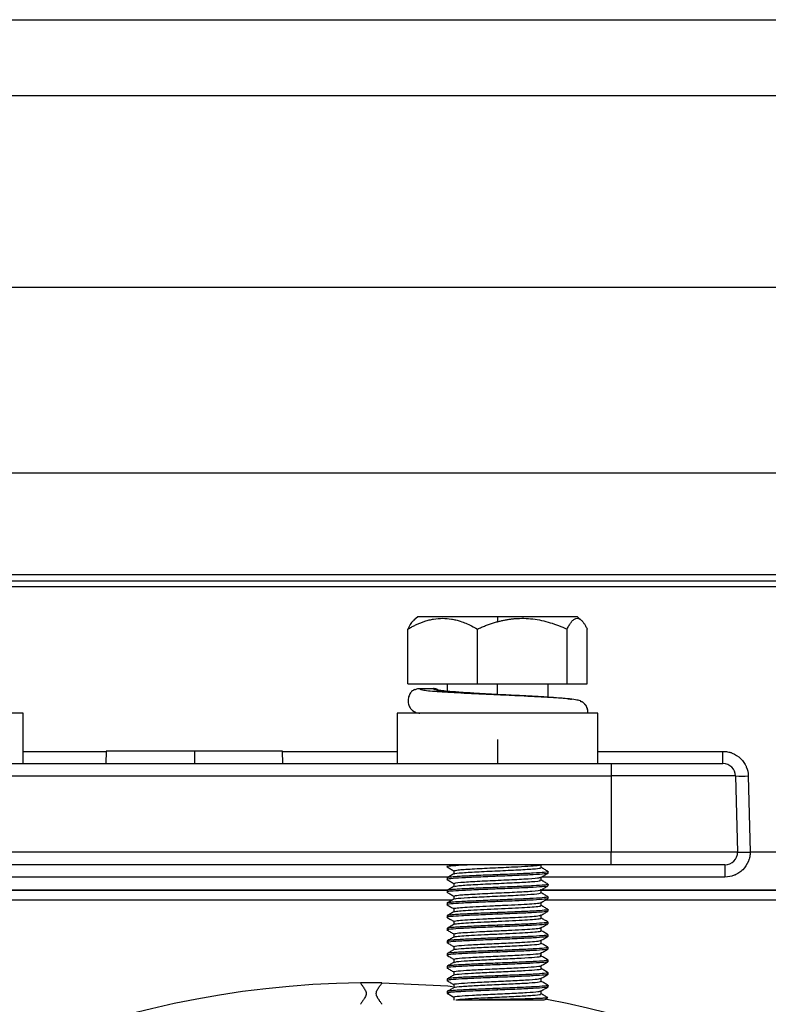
# Model space of a CAD drawing. Header units: millimetres. Extents: x -945 to 1227, y -951 to 1232.
# Tile 10 of 171: x 229 to 289, y -490 to -412. Entities that reach past the tile are written whole.
import ezdxf

# ---------------------------------------------------------------- set-up
doc = ezdxf.new("R2010")
doc.units = ezdxf.units.MM

msp = doc.modelspace()

# ---------------------------------------------------------------- linework, layer by layer
at = {"color": 7, "linetype": 'Continuous', "lineweight": 25}
for p, q in [((70.053, -411.987), (346.288, -411.987)), ((82.936, -417.987), (333.405, -417.987)), ((339.513, -433.173), (76.828, -433.173)), ((333.36, -447.891), (82.981, -447.891)), ((80.578, -455.891), (335.763, -455.891)), ((80.278, -456.391), (336.063, -456.391)), ((336.063, -456.878), (80.278, -456.878)), ((260.851, -459.257), (260.545, -459.518)), ((267.17, -459.257), (260.851, -459.257)), ((267.17, -459.257), (267.17, -459.638)), ((273.49, -459.257), (267.17, -459.257)), ((273.796, -459.518), (273.49, -459.257)), ((260.071, -464.557), (260.071, -460.219)), ((265.571, -464.557), (265.571, -460.219)), ((272.67, -464.557), (272.67, -460.219)), ((274.27, -464.557), (274.27, -460.219)), ((260.071, -464.557), (265.571, -464.557)), ((260.992, -464.929), (262.091, -464.929)), ((263.17, -464.557), (263.17, -465.144)), ((265.571, -464.557), (272.67, -464.557)), ((271.17, -465.608), (271.17, -464.557)), ((272.67, -464.557), (274.27, -464.557)), ((260.678, -466.793), (260.602, -466.813)), ((229.62, -466.873), (220.72, -466.873)), ((229.62, -470.873), (229.62, -466.873)), ((259.22, -466.873), (259.22, -470.873)), ((275.12, -466.873), (259.22, -466.873)), ((275.12, -470.873), (275.12, -466.873)), ((267.17, -468.973), (267.17, -470.873)), ((236.197, -469.873), (236.17, -470.873)), ((243.17, -469.873), (236.197, -469.873)), ((243.17, -469.873), (243.17, -470.873)), ((250.144, -469.873), (243.17, -469.873)), ((250.17, -470.873), (250.144, -469.873)), ((285.013, -470.873), (285.013, -469.899)), ((140.17, -470.873), (276.17, -470.873)), ((276.17, -470.873), (276.17, -471.847)), ((140.17, -471.847), (276.17, -471.847)), ((276.17, -471.847), (276.17, -477.873)), ((286.013, -471.847), (276.17, -471.847)), ((286.013, -471.847), (286.17, -477.873)), ((287.012, -471.847), (287.17, -477.873)), ((276.17, -477.873), (140.17, -477.873)), ((276.17, -478.873), (276.17, -477.873)), ((286.17, -477.873), (276.17, -477.873)), ((343.586, -477.873), (287.17, -477.873)), ((276.17, -478.873), (140.17, -478.873)), ((270.629, -479.105), (270.629, -478.873)), ((285.17, -478.873), (285.17, -479.847)), ((263.17, -479.917), (263.17, -480.042)), ((263.712, -479.355), (263.712, -479.599)), ((267.17, -479.792), (267.17, -479.667)), ((270.629, -480.105), (270.629, -479.861)), ((271.17, -479.542), (271.17, -479.417)), ((263.712, -480.355), (263.712, -480.599)), ((267.17, -480.792), (267.17, -480.667)), ((271.17, -480.542), (271.17, -480.417)), ((263.193, -480.899), (219.148, -480.899)), ((219.167, -480.875), (263.193, -480.875)), ((263.17, -480.917), (263.17, -481.042)), ((263.712, -481.355), (263.712, -481.599)), ((270.629, -481.105), (270.629, -480.861)), ((270.629, -480.875), (321.251, -480.875)), ((321.251, -480.899), (270.629, -480.899)), ((271.17, -481.542), (271.17, -481.417)), ((263.584, -481.673), (219.164, -481.673)), ((263.17, -481.917), (263.17, -482.042)), ((263.712, -482.355), (263.712, -482.599)), ((267.17, -481.792), (267.17, -481.667)), ((270.629, -482.105), (270.629, -481.861)), ((321.251, -481.673), (270.954, -481.673)), ((271.17, -482.542), (271.17, -482.417)), ((263.17, -482.917), (263.17, -483.042)), ((267.17, -482.792), (267.17, -482.667)), ((270.629, -483.105), (270.629, -482.861)), ((263.17, -483.917), (263.17, -484.042)), ((263.712, -483.355), (263.712, -483.599)), ((267.17, -483.792), (267.17, -483.667)), ((270.629, -484.105), (270.629, -483.861)), ((271.17, -483.542), (271.17, -483.417)), ((263.712, -484.355), (263.712, -484.599)), ((267.17, -484.792), (267.17, -484.667)), ((271.17, -484.542), (271.17, -484.417)), ((263.17, -484.917), (263.17, -485.042)), ((263.712, -485.355), (263.712, -485.599)), ((270.629, -485.105), (270.629, -484.861)), ((271.17, -485.542), (271.17, -485.417)), ((263.17, -485.917), (263.17, -486.042)), ((267.17, -485.792), (267.17, -485.667)), ((270.629, -486.105), (270.629, -485.861)), ((263.17, -486.917), (263.17, -487.042)), ((263.712, -486.355), (263.712, -486.599)), ((267.17, -486.792), (267.17, -486.667)), ((270.629, -487.105), (270.629, -486.861)), ((271.17, -486.542), (271.17, -486.417)), ((263.712, -487.355), (263.712, -487.599)), ((267.17, -487.792), (267.17, -487.667)), ((270.629, -488.105), (270.629, -487.861)), ((271.17, -487.542), (271.17, -487.417)), ((256.32, -488.234), (256.32, -488.223)), ((258.02, -488.223), (256.32, -488.223)), ((258.02, -488.234), (258.02, -488.223)), ((263.17, -487.917), (263.17, -488.042)), ((263.712, -488.355), (263.712, -488.599)), ((271.17, -488.542), (271.17, -488.417)), ((263.17, -488.917), (263.17, -489.042)), ((263.712, -489.355), (263.712, -489.605)), ((267.17, -488.792), (267.17, -488.667)), ((270.629, -489.105), (270.629, -488.861)), ((271.103, -489.388), (271.111, -489.408))]:
    msp.add_line(p, q, dxfattribs=at)
at = {"color": 250, "linetype": 'Continuous', "lineweight": 25}
for p, q in [((267.17, -465.407), (267.17, -464.557)), ((229.62, -469.899), (236.196, -469.899)), ((250.145, -469.899), (259.22, -469.899)), ((275.12, -469.899), (285.013, -469.899)), ((263.284, -479.847), (219.135, -479.847)), ((285.17, -479.847), (270.654, -479.847))]:
    msp.add_line(p, q, dxfattribs=at)
at = {"color": 7, "linetype": 'Continuous', "lineweight": 25, "flags": 128}
msp.add_lwpolyline([(258.015, -488.228), (263.247, -488.471), (263.597, -488.501)], dxfattribs=at)
at = {"color": 7, "linetype": 'Continuous', "lineweight": 25}
for centre, radius, start, end in [((285.013, -471.873), 1, 1.5, 90), ((286.513, -462.292), 9.568, 267.00545, 272.99455), ((285.17, -477.873), 1, 270, 0), ((257.17, -562.673), 74.45, 90.64958, 179.38794), ((270.853, -489.259), 0.298, 270.04936, 329.88162), ((270.87, -489.257), 0.3, 270, 329.20563), ((257.17, -562.673), 74.45, 0.64962, 79.24515)]:
    msp.add_arc(centre, radius, start, end, dxfattribs=at)
for points, knots in [([(260.071, -460.219), (260.163, -460.167), (260.343, -460.065), (260.615, -459.927), (260.883, -459.804), (261.149, -459.695), (261.441, -459.591), (261.762, -459.498), (262.231, -459.399), (262.822, -459.348), (263.411, -459.399), (263.876, -459.497), (264.256, -459.607), (264.67, -459.761), (265.121, -459.968), (265.419, -460.134), (265.571, -460.219)], [0, 0, 0, 0, 0.052359, 0.103339, 0.153117, 0.201897, 0.249903, 0.312894, 0.374863, 0.500561, 0.624657, 0.686244, 0.748762, 0.829601, 0.913029, 1, 1, 1, 1]), ([(260.566, -459.544), (260.531, -459.56), (260.359, -459.642), (260.199, -459.963), (260.071, -460.219)], [0, 0, 0, 0, 0.20403, 1, 1, 1, 1]), ([(265.571, -460.219), (265.68, -460.171), (265.895, -460.077), (266.218, -459.948), (266.538, -459.832), (266.854, -459.728), (267.066, -459.668), (267.17, -459.638)], [0, 0, 0, 0, 0.20885, 0.412646, 0.611982, 0.807521, 1, 1, 1, 1]), ([(267.17, -459.638), (267.264, -459.614), (267.449, -459.566), (267.728, -459.506), (268.006, -459.456), (268.283, -459.417), (268.701, -459.375), (269.263, -459.358), (269.962, -459.408), (270.655, -459.526), (271.333, -459.705), (272.009, -459.935), (272.447, -460.123), (272.67, -460.219)], [0, 0, 0, 0, 0.051247, 0.101686, 0.151535, 0.201028, 0.250405, 0.374911, 0.499773, 0.622362, 0.74841, 0.871421, 1, 1, 1, 1]), ([(272.67, -460.219), (272.697, -460.167), (272.749, -460.065), (272.828, -459.928), (272.906, -459.805), (272.983, -459.696), (273.068, -459.592), (273.161, -459.499), (273.297, -459.4), (273.469, -459.348), (273.642, -459.399), (273.779, -459.499), (273.889, -459.609), (274.009, -459.764), (274.139, -459.969), (274.226, -460.134), (274.27, -460.219)], [0, 0, 0, 0, 0.0522179, 0.1030636, 0.1527146, 0.2013708, 0.2492551, 0.3120797, 0.3738835, 0.4996369, 0.625421, 0.6873912, 0.7503982, 0.830724, 0.9136142, 1, 1, 1, 1]), ([(260.618, -465.006), (260.535, -465.05), (260.388, -465.128), (260.226, -465.335), (260.133, -465.57), (260.09, -465.76), (260.077, -465.964), (260.111, -466.202), (260.207, -466.421), (260.342, -466.581), (260.608, -466.801), (260.788, -466.851), (260.981, -466.877), (261.005, -466.881)], [0, 0, 0, 0, 0.197866, 0.348747, 0.40905, 0.461779, 0.510464, 0.556701, 0.639124, 0.678444, 0.721262, 0.965416, 1, 1, 1, 1]), ([(260.624, -465.019), (260.657, -465), (260.77, -464.937), (260.9, -464.932), (260.992, -464.929)], [0, 0, 0, 0, 0.301317, 1, 1, 1, 1]), ([(262.477, -465.028), (262.437, -465.005), (262.319, -464.938), (262.182, -464.933), (262.091, -464.929)], [0, 0, 0, 0, 0.3364879, 1, 1, 1, 1]), ([(263.993, -465.212), (263.787, -465.197), (263.298, -465.161), (262.763, -465.107), (262.482, -465.064), (262.436, -465.054), (262.465, -465.063), (262.498, -465.078), (262.509, -465.084)], [0, 0, 0, 0, 0.221449, 0.527175, 0.796991, 0.914688, 0.971745, 1, 1, 1, 1]), ([(267.171, -465.407), (266.532, -465.371), (265.477, -465.311), (264.428, -465.246), (264.06, -465.218), (263.993, -465.212)], [0, 0, 0, 0, 0.556262, 0.918268, 1, 1, 1, 1]), ([(267.17, -465.407), (267.785, -465.435), (269.221, -465.5), (271.193, -465.605), (272.639, -465.699), (272.929, -465.757), (273.032, -465.778)], [0, 0, 0, 0, 0.227766, 0.532248, 0.834121, 1, 1, 1, 1]), ([(273.723, -465.906), (273.617, -465.875), (273.414, -465.816), (272.528, -465.712), (271.044, -465.602), (269.048, -465.494), (267.759, -465.434), (267.182, -465.407)], [0, 0, 0, 0, 0.165735, 0.319418, 0.590373, 0.816745, 1, 1, 1, 1]), ([(274.322, -466.913), (274.323, -466.8), (274.325, -466.573), (274.18, -466.264), (273.977, -466.041), (273.818, -465.956), (273.738, -465.913)], [0, 0, 0, 0, 0.243775, 0.489343, 0.743969, 1, 1, 1, 1]), ([(285.013, -469.899), (285.138, -469.899), (285.323, -469.916), (285.532, -469.966), (285.621, -469.993), (285.68, -470.013), (285.707, -470.023), (285.991, -470.133), (286.215, -470.277), (286.506, -470.561), (286.634, -470.714), (286.756, -470.913), (286.801, -471.002), (286.83, -471.063), (286.845, -471.096), (286.954, -471.356), (287.006, -471.596), (287.012, -471.847)], [0, 0, 0, 0, 0.125, 0.1875, 0.21875, 0.21875, 0.25, 0.25, 0.5, 0.5, 0.625, 0.6875, 0.71875, 0.71875, 0.75, 0.75, 1, 1, 1, 1]), ([(276.17, -470.873), (276.441, -470.873), (276.845, -470.873), (277.313, -470.873), (277.547, -470.873), (277.646, -470.873), (277.713, -470.873), (277.744, -470.873), (278.061, -470.873), (278.478, -470.873), (278.955, -470.873), (279.191, -470.873), (279.292, -470.873), (279.359, -470.873), (279.391, -470.873), (279.703, -470.873), (280.109, -470.873), (280.565, -470.873), (280.757, -470.873), (280.884, -470.873), (280.945, -470.873), (281.52, -470.873), (281.992, -470.873), (282.639, -470.873), (282.944, -470.873), (283.269, -470.873), (283.401, -470.873), (283.487, -470.873), (283.531, -470.873), (283.735, -470.873), (283.96, -470.873), (284.188, -470.873), (284.293, -470.873), (284.336, -470.873), (284.364, -470.873), (284.379, -470.873), (284.498, -470.873), (284.636, -470.873), (284.762, -470.873), (284.817, -470.873), (284.838, -470.873), (284.852, -470.873), (284.859, -470.873), (284.964, -470.873), (285.013, -470.873), (285.013, -470.873)], [0, 0, 0, 0, 0.0625, 0.09375, 0.109375, 0.117188, 0.117188, 0.125, 0.125, 0.1875, 0.21875, 0.234375, 0.242188, 0.242188, 0.25, 0.25, 0.3125, 0.34375, 0.359375, 0.359375, 0.375, 0.375, 0.5, 0.5, 0.5625, 0.59375, 0.609375, 0.609375, 0.625, 0.625, 0.6875, 0.71875, 0.734375, 0.742188, 0.742188, 0.75, 0.75, 0.8125, 0.84375, 0.859375, 0.867188, 0.867188, 0.875, 0.875, 1, 1, 1, 1]), ([(287.17, -477.873), (287.169, -477.999), (287.149, -478.184), (287.096, -478.395), (287.067, -478.484), (287.046, -478.543), (287.035, -478.57), (286.919, -478.855), (286.77, -479.078), (286.478, -479.366), (286.321, -479.493), (286.118, -479.611), (286.011, -479.662), (285.964, -479.682), (285.933, -479.696), (285.916, -479.702), (285.667, -479.8), (285.423, -479.847), (285.17, -479.847)], [0, 0, 0, 0, 0.125, 0.1875, 0.21875, 0.21875, 0.25, 0.25, 0.5, 0.5, 0.625, 0.6875, 0.71875, 0.734375, 0.734375, 0.75, 0.75, 1, 1, 1, 1]), ([(286.17, -477.873), (286.171, -477.873), (286.172, -477.874), (286.189, -477.875), (286.241, -477.876), (286.336, -477.876), (286.461, -477.875), (286.61, -477.875), (286.782, -477.874), (286.972, -477.873), (287.104, -477.873), (287.17, -477.873)], [0, 0, 0, 0, 0.039583, 0.123218, 0.250805, 0.381041, 0.50037, 0.62351, 0.747824, 0.87332, 1, 1, 1, 1]), ([(265.225, -478.873), (264.915, -478.888), (264.171, -478.924), (263.417, -478.978), (263.068, -479.026), (263.205, -479.05), (263.226, -479.054)], [0, 0, 0, 0, 0.244974, 0.588072, 0.936132, 1, 1, 1, 1]), ([(263.181, -479.053), (263.271, -479.106), (263.448, -479.208), (263.625, -479.311), (263.712, -479.361)], [0, 0, 0, 0, 0.5107892, 1, 1, 1, 1]), ([(263.798, -479.605), (263.773, -479.597), (263.662, -479.564), (264.321, -479.502), (265.645, -479.423), (267.392, -479.346), (269.078, -479.264), (270.182, -479.194), (270.655, -479.135), (270.588, -479.104), (270.562, -479.092)], [0, 0, 0, 0, 0.044808, 0.199246, 0.352764, 0.505574, 0.660362, 0.813281, 0.929468, 1, 1, 1, 1]), ([(263.749, -479.355), (263.803, -479.33), (263.917, -479.279), (265.102, -479.203), (266.758, -479.122), (268.397, -479.048), (269.619, -478.984), (270.367, -478.925), (270.531, -478.889), (270.606, -478.873)], [0, 0, 0, 0, 0.1508237, 0.3153644, 0.4815545, 0.6473623, 0.771276, 0.896749, 1, 1, 1, 1]), ([(271.161, -479.406), (271.07, -479.354), (270.889, -479.249), (270.709, -479.145), (270.618, -479.092)], [0, 0, 0, 0, 0.500074, 1, 1, 1, 1]), ([(285.17, -478.873), (285.17, -478.873), (285.152, -478.873), (285.097, -478.873), (285.061, -478.873), (285.044, -478.873), (285.033, -478.873), (285.027, -478.873), (284.967, -478.873), (284.867, -478.873), (284.715, -478.873), (284.63, -478.873), (284.591, -478.873), (284.565, -478.873), (284.553, -478.873), (284.427, -478.873), (284.238, -478.873), (283.983, -478.873), (283.866, -478.873), (283.786, -478.873), (283.746, -478.873), (283.364, -478.873), (282.974, -478.873), (282.315, -478.873), (281.97, -478.873), (281.542, -478.873), (281.352, -478.873), (281.225, -478.873), (281.159, -478.873), (280.841, -478.873), (280.449, -478.873), (279.972, -478.873), (279.729, -478.873), (279.624, -478.873), (279.554, -478.873), (279.517, -478.873), (279.212, -478.873), (278.799, -478.873), (278.307, -478.873), (278.059, -478.873), (277.951, -478.873), (277.88, -478.873), (277.842, -478.873), (277.267, -478.873), (276.721, -478.873), (276.17, -478.873)], [0, 0, 0, 0, 0.0625, 0.09375, 0.109375, 0.117188, 0.117188, 0.125, 0.125, 0.1875, 0.21875, 0.234375, 0.242188, 0.242188, 0.25, 0.25, 0.3125, 0.34375, 0.359375, 0.359375, 0.375, 0.375, 0.5, 0.5, 0.5625, 0.59375, 0.609375, 0.609375, 0.625, 0.625, 0.6875, 0.71875, 0.734375, 0.742188, 0.742188, 0.75, 0.75, 0.8125, 0.84375, 0.859375, 0.867188, 0.867188, 0.875, 0.875, 1, 1, 1, 1]), ([(267.17, -479.792), (266.652, -479.813), (265.606, -479.853), (264.265, -479.918), (263.414, -479.978), (263.068, -480.025), (263.204, -480.05), (263.225, -480.053)], [0, 0, 0, 0, 0.237561, 0.478557, 0.716118, 0.957114, 1, 1, 1, 1]), ([(267.17, -479.667), (266.911, -479.677), (266.658, -479.687), (266.149, -479.707), (265.895, -479.718), (265.161, -479.75), (264.709, -479.772), (264.159, -479.802), (263.997, -479.812), (263.707, -479.832), (263.581, -479.843), (263.275, -479.875), (263.17, -479.897), (263.17, -479.917)], [0, 0, 0, 0, 0.125, 0.125, 0.25, 0.25, 0.5, 0.5, 0.625, 0.625, 0.75, 0.75, 1, 1, 1, 1]), ([(263.722, -479.593), (263.632, -479.645), (263.451, -479.75), (263.27, -479.854), (263.18, -479.907)], [0, 0, 0, 0, 0.499933, 1, 1, 1, 1]), ([(263.18, -480.053), (263.27, -480.105), (263.448, -480.208), (263.625, -480.311), (263.712, -480.361)], [0, 0, 0, 0, 0.51039, 1, 1, 1, 1]), ([(263.816, -480.355), (263.791, -480.344), (263.704, -480.306), (264.467, -480.242), (265.895, -480.16), (267.694, -480.083), (269.327, -480.001), (270.454, -479.925), (270.536, -479.877), (270.573, -479.855)], [0, 0, 0, 0, 0.066298, 0.226254, 0.38664, 0.545403, 0.705989, 0.865719, 1, 1, 1, 1]), ([(271.115, -479.406), (271.136, -479.41), (271.273, -479.435), (270.929, -479.478), (270.087, -479.543), (268.743, -479.603), (267.697, -479.646), (267.17, -479.667)], [0, 0, 0, 0, 0.0432472, 0.2807185, 0.5216236, 0.7590949, 1, 1, 1, 1]), ([(271.17, -479.542), (271.17, -479.552), (271.146, -479.562), (271.046, -479.582), (270.971, -479.593), (270.669, -479.625), (270.366, -479.647), (269.815, -479.677), (269.619, -479.687), (269.189, -479.707), (268.956, -479.718), (268.223, -479.75), (267.689, -479.772), (267.17, -479.792)], [0, 0, 0, 0, 0.125, 0.125, 0.25, 0.25, 0.5, 0.5, 0.625, 0.625, 0.75, 0.75, 1, 1, 1, 1]), ([(270.617, -479.868), (270.708, -479.815), (270.889, -479.711), (271.069, -479.606), (271.16, -479.554)], [0, 0, 0, 0, 0.499926, 1, 1, 1, 1]), ([(267.17, -480.792), (266.652, -480.813), (265.606, -480.853), (264.265, -480.918), (263.414, -480.978), (263.068, -481.025), (263.203, -481.049), (263.223, -481.053)], [0, 0, 0, 0, 0.237923, 0.479287, 0.717211, 0.958575, 1, 1, 1, 1]), ([(267.17, -480.667), (266.911, -480.677), (266.658, -480.687), (266.149, -480.707), (265.895, -480.718), (265.161, -480.75), (264.709, -480.772), (264.159, -480.802), (263.997, -480.812), (263.707, -480.832), (263.581, -480.843), (263.275, -480.875), (263.17, -480.897), (263.17, -480.917)], [0, 0, 0, 0, 0.125, 0.125, 0.25, 0.25, 0.5, 0.5, 0.625, 0.625, 0.75, 0.75, 1, 1, 1, 1]), ([(263.722, -480.593), (263.632, -480.645), (263.451, -480.75), (263.27, -480.854), (263.179, -480.907)], [0, 0, 0, 0, 0.49992, 1, 1, 1, 1]), ([(263.741, -481.355), (263.802, -481.33), (263.929, -481.277), (265.136, -481.201), (266.799, -481.12), (268.588, -481.04), (269.965, -480.962), (270.668, -480.898), (270.561, -480.863), (270.535, -480.854)], [0, 0, 0, 0, 0.1492072, 0.3080461, 0.468347, 0.6285221, 0.7873779, 0.9482027, 1, 1, 1, 1]), ([(263.78, -480.593), (263.849, -480.571), (263.999, -480.521), (265.183, -480.449), (266.824, -480.369), (268.584, -480.29), (269.957, -480.213), (270.677, -480.145), (270.556, -480.106), (270.515, -480.092)], [0, 0, 0, 0, 0.131943, 0.288567, 0.446541, 0.604545, 0.761164, 0.919823, 1, 1, 1, 1]), ([(271.119, -480.407), (271.139, -480.41), (271.272, -480.435), (270.928, -480.478), (270.087, -480.543), (268.743, -480.603), (267.697, -480.646), (267.17, -480.667)], [0, 0, 0, 0, 0.040085, 0.278341, 0.520042, 0.758299, 1, 1, 1, 1]), ([(271.17, -480.542), (271.17, -480.552), (271.146, -480.562), (271.046, -480.582), (270.971, -480.593), (270.669, -480.625), (270.366, -480.647), (269.815, -480.677), (269.619, -480.687), (269.189, -480.707), (268.956, -480.718), (268.223, -480.75), (267.689, -480.772), (267.17, -480.792)], [0, 0, 0, 0, 0.125, 0.125, 0.25, 0.25, 0.5, 0.5, 0.625, 0.625, 0.75, 0.75, 1, 1, 1, 1]), ([(270.619, -480.866), (270.71, -480.814), (270.891, -480.709), (271.072, -480.605), (271.162, -480.552)], [0, 0, 0, 0, 0.49993, 1, 1, 1, 1]), ([(271.162, -480.407), (271.072, -480.355), (270.891, -480.25), (270.71, -480.145), (270.62, -480.093)], [0, 0, 0, 0, 0.500072, 1, 1, 1, 1]), ([(263.179, -481.053), (263.27, -481.105), (263.447, -481.208), (263.625, -481.31), (263.712, -481.361)], [0, 0, 0, 0, 0.509701, 1, 1, 1, 1]), ([(263.722, -481.593), (263.632, -481.645), (263.451, -481.75), (263.27, -481.854), (263.18, -481.907)], [0, 0, 0, 0, 0.499933, 1, 1, 1, 1]), ([(263.804, -481.604), (263.804, -481.587), (263.804, -481.543), (264.747, -481.474), (266.272, -481.393), (268.051, -481.316), (269.587, -481.237), (270.574, -481.161), (270.566, -481.113), (270.563, -481.092)], [0, 0, 0, 0, 0.102987, 0.255828, 0.410553, 0.56331, 0.716739, 0.871131, 1, 1, 1, 1]), ([(271.115, -481.406), (271.136, -481.41), (271.273, -481.435), (270.929, -481.478), (270.087, -481.543), (268.743, -481.603), (267.697, -481.646), (267.17, -481.667)], [0, 0, 0, 0, 0.043244, 0.280716, 0.521622, 0.759094, 1, 1, 1, 1]), ([(271.17, -481.542), (271.17, -481.552), (271.146, -481.562), (271.046, -481.582), (270.971, -481.593), (270.669, -481.625), (270.366, -481.647), (269.815, -481.677), (269.619, -481.687), (269.189, -481.707), (268.956, -481.718), (268.223, -481.75), (267.689, -481.772), (267.17, -481.792)], [0, 0, 0, 0, 0.125, 0.125, 0.25, 0.25, 0.5, 0.5, 0.625, 0.625, 0.75, 0.75, 1, 1, 1, 1]), ([(271.161, -481.406), (271.07, -481.354), (270.889, -481.249), (270.709, -481.145), (270.618, -481.092)], [0, 0, 0, 0, 0.500074, 1, 1, 1, 1]), ([(270.618, -481.867), (270.709, -481.815), (270.89, -481.71), (271.071, -481.605), (271.161, -481.553)], [0, 0, 0, 0, 0.49993, 1, 1, 1, 1]), ([(267.17, -481.792), (266.652, -481.813), (265.606, -481.853), (264.265, -481.918), (263.414, -481.978), (263.068, -482.026), (263.206, -482.05), (263.228, -482.054)], [0, 0, 0, 0, 0.236984, 0.477395, 0.71438, 0.954791, 1, 1, 1, 1]), ([(267.17, -481.667), (266.911, -481.677), (266.658, -481.687), (266.149, -481.707), (265.895, -481.718), (265.161, -481.75), (264.709, -481.772), (264.159, -481.802), (263.997, -481.812), (263.707, -481.832), (263.581, -481.843), (263.275, -481.875), (263.17, -481.897), (263.17, -481.917)], [0, 0, 0, 0, 0.125, 0.125, 0.25, 0.25, 0.5, 0.5, 0.625, 0.625, 0.75, 0.75, 1, 1, 1, 1]), ([(263.181, -482.054), (263.272, -482.106), (263.448, -482.208), (263.625, -482.311), (263.712, -482.361)], [0, 0, 0, 0, 0.51137, 1, 1, 1, 1]), ([(263.716, -482.605), (263.715, -482.604), (263.653, -482.587), (263.876, -482.55), (264.403, -482.497), (265.271, -482.446), (266.33, -482.391), (267.488, -482.342), (268.604, -482.286), (269.575, -482.236), (270.265, -482.182), (270.621, -482.138), (270.592, -482.113), (270.583, -482.104)], [0, 0, 0, 0, 0.002584, 0.108416, 0.213499, 0.318139, 0.424185, 0.528072, 0.634255, 0.738523, 0.844011, 0.949533, 1, 1, 1, 1]), ([(263.736, -482.355), (263.728, -482.352), (263.668, -482.332), (263.929, -482.292), (264.519, -482.24), (265.439, -482.186), (266.541, -482.132), (267.718, -482.081), (268.826, -482.025), (269.765, -481.975), (270.38, -481.919), (270.661, -481.88), (270.606, -481.859), (270.596, -481.855)], [0, 0, 0, 0, 0.016266, 0.123825, 0.229836, 0.336553, 0.443731, 0.549338, 0.657041, 0.76243, 0.869932, 0.976071, 1, 1, 1, 1]), ([(271.119, -482.407), (271.139, -482.41), (271.272, -482.435), (270.928, -482.478), (270.087, -482.543), (268.743, -482.603), (267.697, -482.646), (267.17, -482.667)], [0, 0, 0, 0, 0.040097, 0.27835, 0.520048, 0.758302, 1, 1, 1, 1]), ([(271.162, -482.407), (271.072, -482.355), (270.891, -482.25), (270.71, -482.145), (270.62, -482.093)], [0, 0, 0, 0, 0.500072, 1, 1, 1, 1]), ([(267.17, -482.792), (266.652, -482.813), (265.606, -482.853), (264.265, -482.918), (263.414, -482.978), (263.068, -483.025), (263.203, -483.049), (263.223, -483.053)], [0, 0, 0, 0, 0.237913, 0.479267, 0.71718, 0.958534, 1, 1, 1, 1]), ([(267.17, -482.667), (266.911, -482.677), (266.658, -482.687), (266.149, -482.707), (265.895, -482.718), (265.161, -482.75), (264.709, -482.772), (264.159, -482.802), (263.997, -482.812), (263.707, -482.832), (263.581, -482.843), (263.275, -482.875), (263.17, -482.897), (263.17, -482.917)], [0, 0, 0, 0, 0.125, 0.125, 0.25, 0.25, 0.5, 0.5, 0.625, 0.625, 0.75, 0.75, 1, 1, 1, 1]), ([(263.722, -482.593), (263.632, -482.645), (263.451, -482.75), (263.27, -482.854), (263.179, -482.907)], [0, 0, 0, 0, 0.49992, 1, 1, 1, 1]), ([(263.179, -483.053), (263.27, -483.105), (263.447, -483.208), (263.625, -483.31), (263.712, -483.361)], [0, 0, 0, 0, 0.509728, 1, 1, 1, 1]), ([(263.721, -483.605), (263.718, -483.604), (263.657, -483.586), (263.886, -483.548), (264.424, -483.496), (265.299, -483.444), (266.363, -483.39), (267.522, -483.34), (268.635, -483.285), (269.6, -483.234), (270.28, -483.181), (270.626, -483.137), (270.593, -483.112), (270.583, -483.105)], [0, 0, 0, 0, 0.005508, 0.111429, 0.216434, 0.321207, 0.427238, 0.531171, 0.637403, 0.741631, 0.847231, 0.952696, 1, 1, 1, 1]), ([(263.726, -483.355), (263.752, -483.338), (263.807, -483.304), (264.358, -483.251), (265.204, -483.2), (266.273, -483.144), (267.445, -483.094), (268.58, -483.037), (269.568, -482.986), (270.268, -482.932), (270.625, -482.888), (270.592, -482.862), (270.582, -482.855)], [0, 0, 0, 0, 0.098808, 0.20566, 0.311548, 0.419159, 0.524514, 0.632162, 0.737951, 0.844914, 0.951883, 1, 1, 1, 1]), ([(271.17, -482.542), (271.17, -482.552), (271.146, -482.562), (271.046, -482.582), (270.971, -482.593), (270.669, -482.625), (270.366, -482.647), (269.815, -482.677), (269.619, -482.687), (269.189, -482.707), (268.956, -482.718), (268.223, -482.75), (267.689, -482.772), (267.17, -482.792)], [0, 0, 0, 0, 0.125, 0.125, 0.25, 0.25, 0.5, 0.5, 0.625, 0.625, 0.75, 0.75, 1, 1, 1, 1]), ([(270.618, -482.867), (270.708, -482.815), (270.889, -482.71), (271.07, -482.606), (271.16, -482.553)], [0, 0, 0, 0, 0.499924, 1, 1, 1, 1]), ([(271.161, -483.406), (271.07, -483.354), (270.889, -483.249), (270.709, -483.145), (270.618, -483.092)], [0, 0, 0, 0, 0.500075, 1, 1, 1, 1]), ([(267.17, -483.792), (266.652, -483.813), (265.606, -483.853), (264.265, -483.918), (263.414, -483.978), (263.068, -484.025), (263.203, -484.05), (263.223, -484.053)], [0, 0, 0, 0, 0.237785, 0.479008, 0.716792, 0.958015, 1, 1, 1, 1]), ([(267.17, -483.667), (266.911, -483.677), (266.658, -483.687), (266.149, -483.707), (265.895, -483.718), (265.161, -483.75), (264.709, -483.772), (264.159, -483.802), (263.997, -483.812), (263.707, -483.832), (263.581, -483.843), (263.275, -483.875), (263.17, -483.897), (263.17, -483.917)], [0, 0, 0, 0, 0.125, 0.125, 0.25, 0.25, 0.5, 0.5, 0.625, 0.625, 0.75, 0.75, 1, 1, 1, 1]), ([(263.722, -483.593), (263.632, -483.645), (263.451, -483.75), (263.27, -483.854), (263.18, -483.907)], [0, 0, 0, 0, 0.499933, 1, 1, 1, 1]), ([(263.753, -484.355), (263.754, -484.342), (263.758, -484.313), (264.205, -484.263), (264.981, -484.213), (266.01, -484.156), (267.17, -484.106), (268.326, -484.051), (269.359, -483.997), (270.136, -483.945), (270.582, -483.896), (270.587, -483.867), (270.589, -483.855)], [0, 0, 0, 0, 0.0737298, 0.1811656, 0.286584, 0.3942955, 0.4998309, 0.6070918, 0.7136789, 0.8198055, 0.9273067, 1, 1, 1, 1]), ([(271.115, -483.406), (271.136, -483.41), (271.273, -483.435), (270.929, -483.478), (270.087, -483.543), (268.743, -483.603), (267.697, -483.646), (267.17, -483.667)], [0, 0, 0, 0, 0.04324, 0.280713, 0.52162, 0.759093, 1, 1, 1, 1]), ([(271.17, -483.542), (271.17, -483.552), (271.146, -483.562), (271.046, -483.582), (270.971, -483.593), (270.669, -483.625), (270.366, -483.647), (269.815, -483.677), (269.619, -483.687), (269.189, -483.707), (268.956, -483.718), (268.223, -483.75), (267.689, -483.772), (267.17, -483.792)], [0, 0, 0, 0, 0.125, 0.125, 0.25, 0.25, 0.5, 0.5, 0.625, 0.625, 0.75, 0.75, 1, 1, 1, 1]), ([(270.619, -483.867), (270.71, -483.814), (270.89, -483.71), (271.071, -483.605), (271.162, -483.553)], [0, 0, 0, 0, 0.499928, 1, 1, 1, 1]), ([(267.17, -484.667), (266.911, -484.677), (266.658, -484.687), (266.149, -484.707), (265.895, -484.718), (265.161, -484.75), (264.709, -484.772), (264.159, -484.802), (263.997, -484.812), (263.707, -484.832), (263.581, -484.843), (263.275, -484.875), (263.17, -484.897), (263.17, -484.917)], [0, 0, 0, 0, 0.125, 0.125, 0.25, 0.25, 0.5, 0.5, 0.625, 0.625, 0.75, 0.75, 1, 1, 1, 1]), ([(263.722, -484.593), (263.632, -484.645), (263.451, -484.75), (263.27, -484.854), (263.179, -484.907)], [0, 0, 0, 0, 0.4999198, 1, 1, 1, 1]), ([(263.18, -484.053), (263.27, -484.105), (263.447, -484.208), (263.625, -484.31), (263.712, -484.361)], [0, 0, 0, 0, 0.509932, 1, 1, 1, 1]), ([(263.726, -484.605), (263.721, -484.603), (263.66, -484.585), (263.897, -484.546), (264.446, -484.495), (265.328, -484.443), (266.396, -484.388), (267.555, -484.339), (268.665, -484.283), (269.624, -484.233), (270.295, -484.179), (270.63, -484.136), (270.594, -484.112), (270.584, -484.105)], [0, 0, 0, 0, 0.008535, 0.114523, 0.219427, 0.324322, 0.430313, 0.534282, 0.640539, 0.744715, 0.850403, 0.955789, 1, 1, 1, 1]), ([(271.119, -484.407), (271.139, -484.41), (271.272, -484.435), (270.928, -484.478), (270.087, -484.543), (268.743, -484.603), (267.697, -484.646), (267.17, -484.667)], [0, 0, 0, 0, 0.04011, 0.27836, 0.520055, 0.758305, 1, 1, 1, 1]), ([(271.17, -484.542), (271.17, -484.552), (271.146, -484.562), (271.046, -484.582), (270.971, -484.593), (270.669, -484.625), (270.366, -484.647), (269.815, -484.677), (269.619, -484.687), (269.189, -484.707), (268.956, -484.718), (268.223, -484.75), (267.689, -484.772), (267.17, -484.792)], [0, 0, 0, 0, 0.125, 0.125, 0.25, 0.25, 0.5, 0.5, 0.625, 0.625, 0.75, 0.75, 1, 1, 1, 1]), ([(270.618, -484.867), (270.708, -484.815), (270.889, -484.71), (271.07, -484.606), (271.16, -484.553)], [0, 0, 0, 0, 0.499934, 1, 1, 1, 1]), ([(271.162, -484.407), (271.072, -484.355), (270.891, -484.25), (270.71, -484.145), (270.62, -484.093)], [0, 0, 0, 0, 0.500071, 1, 1, 1, 1]), ([(267.17, -484.792), (266.652, -484.813), (265.606, -484.853), (264.265, -484.918), (263.414, -484.978), (263.068, -485.026), (263.206, -485.05), (263.228, -485.054)], [0, 0, 0, 0, 0.237014, 0.477455, 0.714469, 0.95491, 1, 1, 1, 1]), ([(263.181, -485.054), (263.272, -485.106), (263.448, -485.208), (263.625, -485.311), (263.712, -485.361)], [0, 0, 0, 0, 0.511387, 1, 1, 1, 1]), ([(263.756, -485.355), (263.786, -485.334), (263.85, -485.29), (264.751, -485.225), (266.105, -485.151), (267.689, -485.083), (269.044, -485.014), (269.983, -484.958), (270.533, -484.904), (270.589, -484.871), (270.616, -484.855)], [0, 0, 0, 0, 0.120648, 0.261653, 0.404748, 0.545543, 0.688503, 0.794255, 0.902204, 1, 1, 1, 1]), ([(263.792, -485.604), (263.783, -485.591), (263.758, -485.554), (264.454, -485.493), (265.67, -485.422), (267.201, -485.354), (268.722, -485.281), (269.931, -485.214), (270.625, -485.148), (270.575, -485.108), (270.554, -485.092)], [0, 0, 0, 0, 0.080257, 0.216923, 0.353799, 0.489636, 0.62726, 0.762746, 0.900504, 1, 1, 1, 1]), ([(271.115, -485.406), (271.136, -485.41), (271.273, -485.435), (270.929, -485.478), (270.087, -485.543), (268.743, -485.603), (267.697, -485.646), (267.17, -485.667)], [0, 0, 0, 0, 0.043236, 0.28071, 0.521618, 0.759092, 1, 1, 1, 1]), ([(271.161, -485.406), (271.07, -485.354), (270.889, -485.249), (270.709, -485.145), (270.618, -485.092)], [0, 0, 0, 0, 0.500075, 1, 1, 1, 1]), ([(267.17, -485.792), (266.652, -485.813), (265.606, -485.853), (264.264, -485.918), (263.415, -485.978), (263.068, -486.025), (263.202, -486.049), (263.222, -486.053)], [0, 0, 0, 0, 0.2381512, 0.4797461, 0.7178973, 0.9594921, 1, 1, 1, 1]), ([(267.17, -485.667), (266.911, -485.677), (266.658, -485.687), (266.149, -485.707), (265.895, -485.718), (265.161, -485.75), (264.709, -485.772), (264.159, -485.802), (263.997, -485.812), (263.707, -485.832), (263.581, -485.843), (263.275, -485.875), (263.17, -485.897), (263.17, -485.917)], [0, 0, 0, 0, 0.125, 0.125, 0.25, 0.25, 0.5, 0.5, 0.625, 0.625, 0.75, 0.75, 1, 1, 1, 1]), ([(263.179, -486.052), (263.269, -486.105), (263.447, -486.208), (263.625, -486.31), (263.712, -486.361)], [0, 0, 0, 0, 0.509271, 1, 1, 1, 1]), ([(263.722, -485.593), (263.632, -485.645), (263.451, -485.75), (263.27, -485.854), (263.18, -485.907)], [0, 0, 0, 0, 0.499933, 1, 1, 1, 1]), ([(263.737, -486.355), (263.783, -486.333), (263.88, -486.286), (264.84, -486.22), (266.222, -486.145), (267.806, -486.077), (269.274, -486.004), (270.266, -485.934), (270.714, -485.884), (270.605, -485.858), (270.594, -485.855)], [0, 0, 0, 0, 0.131725, 0.272758, 0.416062, 0.557082, 0.699995, 0.841627, 0.983454, 1, 1, 1, 1]), ([(263.752, -486.605), (263.784, -486.584), (263.852, -486.54), (264.741, -486.476), (266.069, -486.402), (267.628, -486.336), (269.099, -486.262), (270.17, -486.195), (270.688, -486.136), (270.573, -486.103), (270.538, -486.093)], [0, 0, 0, 0, 0.118346, 0.254345, 0.3923663, 0.5281399, 0.6661362, 0.8021746, 0.9395293, 1, 1, 1, 1]), ([(271.17, -485.542), (271.17, -485.552), (271.146, -485.562), (271.046, -485.582), (270.971, -485.593), (270.669, -485.625), (270.366, -485.647), (269.815, -485.677), (269.619, -485.687), (269.189, -485.707), (268.956, -485.718), (268.223, -485.75), (267.689, -485.772), (267.17, -485.792)], [0, 0, 0, 0, 0.125, 0.125, 0.25, 0.25, 0.5, 0.5, 0.625, 0.625, 0.75, 0.75, 1, 1, 1, 1]), ([(270.618, -485.867), (270.709, -485.815), (270.89, -485.71), (271.071, -485.605), (271.161, -485.553)], [0, 0, 0, 0, 0.499925, 1, 1, 1, 1]), ([(271.162, -486.407), (271.072, -486.355), (270.891, -486.25), (270.71, -486.145), (270.62, -486.093)], [0, 0, 0, 0, 0.500071, 1, 1, 1, 1]), ([(267.17, -486.792), (266.652, -486.813), (265.606, -486.853), (264.265, -486.918), (263.414, -486.978), (263.068, -487.025), (263.204, -487.05), (263.225, -487.053)], [0, 0, 0, 0, 0.237568, 0.478572, 0.71614, 0.957144, 1, 1, 1, 1]), ([(267.17, -486.667), (266.911, -486.677), (266.658, -486.687), (266.149, -486.707), (265.895, -486.718), (265.161, -486.75), (264.709, -486.772), (264.159, -486.802), (263.997, -486.812), (263.707, -486.832), (263.581, -486.843), (263.275, -486.875), (263.17, -486.897), (263.17, -486.917)], [0, 0, 0, 0, 0.125, 0.125, 0.25, 0.25, 0.5, 0.5, 0.625, 0.625, 0.75, 0.75, 1, 1, 1, 1]), ([(263.722, -486.593), (263.632, -486.645), (263.451, -486.75), (263.27, -486.855), (263.179, -486.907)], [0, 0, 0, 0, 0.49992, 1, 1, 1, 1]), ([(263.18, -487.053), (263.27, -487.105), (263.448, -487.208), (263.625, -487.311), (263.712, -487.361)], [0, 0, 0, 0, 0.510271, 1, 1, 1, 1]), ([(263.766, -487.367), (263.746, -487.363), (263.596, -487.336), (263.98, -487.282), (264.912, -487.214), (266.345, -487.14), (267.922, -487.071), (269.373, -486.999), (270.316, -486.928), (270.732, -486.881), (270.62, -486.856), (270.615, -486.855)], [0, 0, 0, 0, 0.0219342, 0.1617914, 0.2995578, 0.4395807, 0.577527, 0.7169178, 0.8556508, 0.9939737, 1, 1, 1, 1]), ([(271.119, -486.407), (271.139, -486.41), (271.272, -486.435), (270.928, -486.478), (270.087, -486.543), (268.743, -486.603), (267.697, -486.646), (267.17, -486.667)], [0, 0, 0, 0, 0.0401237, 0.2783703, 0.5200619, 0.7583084, 1, 1, 1, 1]), ([(271.17, -486.542), (271.17, -486.552), (271.146, -486.562), (271.046, -486.582), (270.971, -486.593), (270.669, -486.625), (270.366, -486.647), (269.815, -486.677), (269.619, -486.687), (269.189, -486.707), (268.956, -486.718), (268.223, -486.75), (267.689, -486.772), (267.17, -486.792)], [0, 0, 0, 0, 0.125, 0.125, 0.25, 0.25, 0.5, 0.5, 0.625, 0.625, 0.75, 0.75, 1, 1, 1, 1]), ([(270.619, -486.867), (270.709, -486.814), (270.89, -486.71), (271.071, -486.605), (271.162, -486.553)], [0, 0, 0, 0, 0.499927, 1, 1, 1, 1]), ([(267.17, -487.792), (266.652, -487.813), (265.606, -487.853), (264.265, -487.918), (263.414, -487.978), (263.068, -488.026), (263.205, -488.05), (263.226, -488.054)], [0, 0, 0, 0, 0.237246, 0.477922, 0.715168, 0.955844, 1, 1, 1, 1]), ([(267.17, -487.667), (266.911, -487.677), (266.658, -487.687), (266.149, -487.707), (265.895, -487.718), (265.161, -487.75), (264.709, -487.772), (264.159, -487.802), (263.997, -487.812), (263.707, -487.832), (263.581, -487.843), (263.275, -487.875), (263.17, -487.897), (263.17, -487.917)], [0, 0, 0, 0, 0.125, 0.125, 0.25, 0.25, 0.5, 0.5, 0.625, 0.625, 0.75, 0.75, 1, 1, 1, 1]), ([(263.722, -487.593), (263.632, -487.645), (263.451, -487.75), (263.27, -487.854), (263.18, -487.907)], [0, 0, 0, 0, 0.499933, 1, 1, 1, 1]), ([(263.734, -488.355), (263.726, -488.353), (263.614, -488.328), (264.04, -488.277), (265.006, -488.209), (266.462, -488.135), (268.044, -488.066), (269.445, -487.994), (270.44, -487.923), (270.56, -487.877), (270.619, -487.855)], [0, 0, 0, 0, 0.009866, 0.15309, 0.294023, 0.437159, 0.578473, 0.72071, 0.863019, 1, 1, 1, 1]), ([(263.748, -487.605), (263.737, -487.602), (263.631, -487.576), (264.071, -487.523), (265.048, -487.457), (266.491, -487.384), (268.043, -487.315), (269.453, -487.245), (270.347, -487.174), (270.737, -487.129), (270.627, -487.105), (270.626, -487.105)], [0, 0, 0, 0, 0.017896, 0.159227, 0.298226, 0.439367, 0.578765, 0.71909, 0.859378, 0.998797, 1, 1, 1, 1]), ([(271.115, -487.406), (271.136, -487.41), (271.273, -487.435), (270.929, -487.478), (270.087, -487.543), (268.743, -487.603), (267.697, -487.646), (267.17, -487.667)], [0, 0, 0, 0, 0.043231, 0.280707, 0.521616, 0.759091, 1, 1, 1, 1]), ([(271.17, -487.542), (271.17, -487.552), (271.146, -487.562), (271.046, -487.582), (270.971, -487.593), (270.669, -487.625), (270.366, -487.647), (269.815, -487.677), (269.619, -487.687), (269.189, -487.707), (268.956, -487.718), (268.223, -487.75), (267.689, -487.772), (267.17, -487.792)], [0, 0, 0, 0, 0.125, 0.125, 0.25, 0.25, 0.5, 0.5, 0.625, 0.625, 0.75, 0.75, 1, 1, 1, 1]), ([(270.617, -487.868), (270.708, -487.815), (270.888, -487.711), (271.069, -487.606), (271.16, -487.554)], [0, 0, 0, 0, 0.499929, 1, 1, 1, 1]), ([(271.161, -487.406), (271.07, -487.354), (270.893, -487.251), (270.716, -487.149), (270.629, -487.099)], [0, 0, 0, 0, 0.510587, 1, 1, 1, 1]), ([(256.32, -488.234), (256.32, -488.247), (256.343, -488.282), (256.414, -488.381), (256.463, -488.446), (256.568, -488.591), (256.626, -488.674), (256.726, -488.856), (256.77, -488.962), (256.771, -489.129), (256.76, -489.185), (256.725, -489.288), (256.702, -489.337), (256.626, -489.476), (256.57, -489.557), (256.464, -489.706), (256.415, -489.77), (256.343, -489.873), (256.32, -489.909), (256.32, -489.922)], [0, 0, 0, 0, 0.125, 0.125, 0.25, 0.25, 0.375, 0.375, 0.5, 0.5, 0.5625, 0.5625, 0.625, 0.625, 0.75, 0.75, 0.875, 0.875, 1, 1, 1, 1]), ([(258.02, -489.922), (258.02, -489.909), (257.998, -489.873), (257.927, -489.772), (257.878, -489.707), (257.774, -489.561), (257.716, -489.478), (257.616, -489.296), (257.572, -489.191), (257.569, -488.967), (257.612, -488.862), (257.713, -488.676), (257.77, -488.595), (257.877, -488.447), (257.926, -488.383), (257.998, -488.282), (258.02, -488.247), (258.02, -488.234)], [0, 0, 0, 0, 0.125, 0.125, 0.25, 0.25, 0.375, 0.375, 0.5, 0.5, 0.625, 0.625, 0.75, 0.75, 0.875, 0.875, 1, 1, 1, 1]), ([(263.722, -488.593), (263.632, -488.645), (263.451, -488.75), (263.27, -488.855), (263.179, -488.907)], [0, 0, 0, 0, 0.49992, 1, 1, 1, 1]), ([(263.181, -488.053), (263.271, -488.106), (263.452, -488.21), (263.633, -488.315), (263.723, -488.367)], [0, 0, 0, 0, 0.500076, 1, 1, 1, 1]), ([(263.791, -488.604), (263.771, -488.595), (263.702, -488.563), (264.283, -488.505), (265.411, -488.436), (266.912, -488.366), (268.454, -488.295), (269.743, -488.227), (270.57, -488.157), (270.585, -488.113), (270.593, -488.093)], [0, 0, 0, 0, 0.05481, 0.192427, 0.328668, 0.465362, 0.602562, 0.738493, 0.876353, 1, 1, 1, 1]), ([(271.119, -488.407), (271.139, -488.41), (271.272, -488.435), (270.928, -488.478), (270.087, -488.543), (268.743, -488.603), (267.697, -488.646), (267.17, -488.667)], [0, 0, 0, 0, 0.040139, 0.2783818, 0.5200695, 0.7583123, 1, 1, 1, 1]), ([(271.17, -488.542), (271.17, -488.552), (271.146, -488.562), (271.046, -488.582), (270.971, -488.593), (270.669, -488.625), (270.366, -488.647), (269.815, -488.677), (269.619, -488.687), (269.189, -488.707), (268.956, -488.718), (268.223, -488.75), (267.689, -488.772), (267.17, -488.792)], [0, 0, 0, 0, 0.125, 0.125, 0.25, 0.25, 0.5, 0.5, 0.625, 0.625, 0.75, 0.75, 1, 1, 1, 1]), ([(270.619, -488.867), (270.709, -488.814), (270.89, -488.71), (271.071, -488.605), (271.162, -488.553)], [0, 0, 0, 0, 0.499927, 1, 1, 1, 1]), ([(271.162, -488.407), (271.072, -488.355), (270.891, -488.25), (270.71, -488.145), (270.62, -488.093)], [0, 0, 0, 0, 0.500071, 1, 1, 1, 1]), ([(267.17, -488.792), (266.869, -488.804), (266.574, -488.815), (265.984, -488.839), (265.691, -488.851), (265.138, -488.877), (264.876, -488.889), (264.521, -488.908), (264.409, -488.914), (264.199, -488.925), (264.102, -488.931), (263.828, -488.948), (263.668, -488.96), (263.41, -488.985), (263.313, -488.998), (263.19, -489.023), (263.164, -489.035), (263.176, -489.052), (263.188, -489.058), (263.23, -489.069), (263.259, -489.075), (263.297, -489.081)], [0, 0, 0, 0, 0.125, 0.125, 0.25, 0.25, 0.375, 0.375, 0.4375, 0.4375, 0.5, 0.5, 0.625, 0.625, 0.75, 0.75, 0.875, 0.875, 0.9375, 0.9375, 1, 1, 1, 1]), ([(267.17, -488.667), (266.911, -488.677), (266.658, -488.687), (266.149, -488.707), (265.895, -488.718), (265.161, -488.75), (264.709, -488.772), (264.159, -488.802), (263.997, -488.812), (263.707, -488.832), (263.581, -488.843), (263.275, -488.875), (263.17, -488.897), (263.17, -488.917)], [0, 0, 0, 0, 0.125, 0.125, 0.25, 0.25, 0.5, 0.5, 0.625, 0.625, 0.75, 0.75, 1, 1, 1, 1]), ([(263.179, -489.053), (263.27, -489.105), (263.451, -489.21), (263.631, -489.314), (263.722, -489.367)], [0, 0, 0, 0, 0.500072, 1, 1, 1, 1]), ([(263.753, -489.355), (263.74, -489.352), (263.633, -489.325), (264.092, -489.271), (265.105, -489.203), (266.58, -489.13), (268.161, -489.06), (269.535, -488.989), (270.471, -488.919), (270.557, -488.876), (270.597, -488.855)], [0, 0, 0, 0, 0.020348, 0.163662, 0.304677, 0.447647, 0.589238, 0.731138, 0.873831, 1, 1, 1, 1]), ([(263.863, -489.557), (264.074, -489.534), (264.496, -489.488), (265.808, -489.416), (267.335, -489.348), (268.846, -489.275), (270.013, -489.208), (270.647, -489.144), (270.572, -489.106), (270.542, -489.092)], [0, 0, 0, 0, 0.150169, 0.301413, 0.450878, 0.602675, 0.751971, 0.903642, 1, 1, 1, 1]), ([(271.111, -489.408), (271.104, -489.41), (271.088, -489.414), (271.051, -489.42), (271.002, -489.426), (270.938, -489.432), (270.858, -489.439), (270.76, -489.446), (270.642, -489.453), (270.361, -489.468), (269.896, -489.485), (269.175, -489.505), (268.402, -489.523), (267.611, -489.538), (266.982, -489.547), (266.574, -489.552), (266.262, -489.555), (265.978, -489.557), (265.807, -489.557), (265.727, -489.557)], [0, 0, 0, 0, 0.0255845, 0.0527354, 0.0815037, 0.1119347, 0.1440662, 0.1779256, 0.2135272, 0.2508694, 0.4027028, 0.5003859, 0.6146668, 0.7495319, 0.8295182, 0.8746164, 0.9212274, 0.962918, 1, 1, 1, 1]), ([(271.161, -489.406), (271.07, -489.354), (270.889, -489.249), (270.709, -489.145), (270.618, -489.092)], [0, 0, 0, 0, 0.500075, 1, 1, 1, 1]), ([(263.863, -489.557), (263.878, -489.557), (263.907, -489.557), (263.959, -489.557), (264.012, -489.557), (264.064, -489.557), (264.134, -489.557), (264.273, -489.557), (264.489, -489.557), (264.776, -489.557), (265.064, -489.557), (265.383, -489.557), (265.612, -489.557), (265.727, -489.557)], [0, 0, 0, 0, 0.0627935, 0.1192266, 0.1691846, 0.2126012, 0.2494459, 0.332603, 0.499568, 0.6194121, 0.749084, 0.8747046, 1, 1, 1, 1]), ([(265.727, -489.557), (265.955, -489.557), (266.206, -489.557), (266.743, -489.557), (267.028, -489.557), (267.615, -489.557), (267.916, -489.557), (268.506, -489.557), (268.795, -489.557), (269.332, -489.557), (269.58, -489.557), (270.013, -489.557), (270.198, -489.557), (270.499, -489.557), (270.614, -489.557), (270.78, -489.557), (270.83, -489.557), (270.854, -489.557)], [0, 0, 0, 0, 0.125, 0.125, 0.25, 0.25, 0.375, 0.375, 0.5, 0.5, 0.625, 0.625, 0.75, 0.75, 0.875, 0.875, 1, 1, 1, 1])]:
    msp.add_open_spline(points, degree=3, knots=knots, dxfattribs=at)
at = {"color": 250, "linetype": 'Continuous', "lineweight": 25}
for points, knots in [([(260.992, -464.929), (261.007, -464.967), (261.037, -465.042), (262.269, -465.153), (264.175, -465.268), (265.972, -465.351), (266.972, -465.398), (267.17, -465.407)], [0, 0, 0, 0, 0.235859, 0.4704114, 0.7069911, 0.9419812, 1, 1, 1, 1]), ([(262.091, -464.929), (262.103, -464.967), (262.128, -465.042), (263.141, -465.154), (264.708, -465.267), (266.18, -465.351), (266.999, -465.397), (267.158, -465.406)], [0, 0, 0, 0, 0.235834, 0.471668, 0.707503, 0.943339, 1, 1, 1, 1]), ([(273.716, -465.919), (273.786, -465.948), (273.938, -466.013), (274.122, -466.21), (274.261, -466.47), (274.302, -466.706), (274.292, -466.842), (274.29, -466.873)], [0, 0, 0, 0, 0.188139, 0.412765, 0.660487, 0.92161, 1, 1, 1, 1])]:
    msp.add_open_spline(points, degree=3, knots=knots, dxfattribs=at)

doc.saveas('drawing.dxf')
